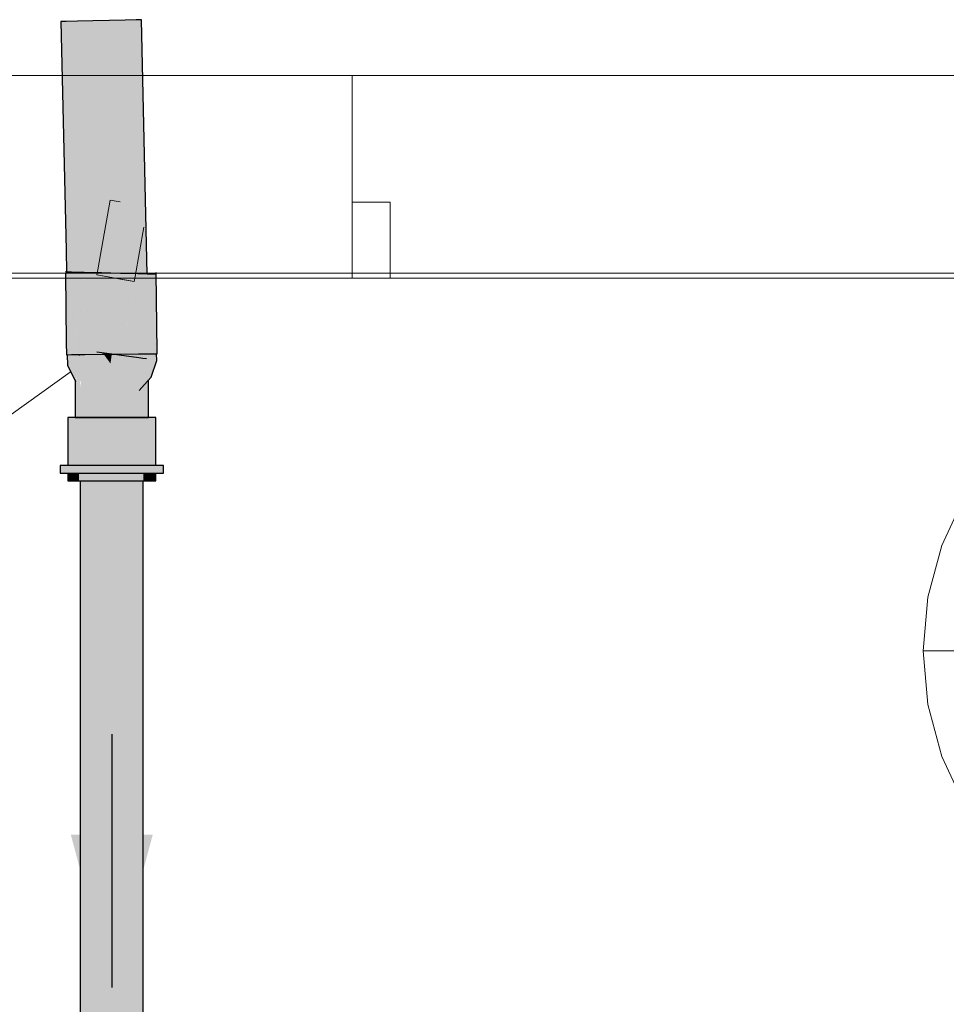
# Model space of a CAD drawing. Header units: millimetres. Extents: x -16331 to -10174, y -4135 to -3584.
# Tile 195 of 256: x -10304.46 to -10303, y -4011.84 to -4010.28. Entities that reach past the tile are written whole.
import ezdxf

# ---------------------------------------------------------------- set-up
doc = ezdxf.new("R2010")
doc.units = ezdxf.units.MM
for name, color, linetype in [('AF-Colunas', 4, 'Continuous'), ('AF-Condutos', 4, 'Continuous'), ('AF-Sentido conduto', 7, 'Continuous')]:
    doc.layers.add(name, color=color, linetype=linetype)
for name, color, linetype, lineweight in [('AF-Indicação coluna', 5, 'Continuous', 13), ('DI-Elementos externos em corte', 9, 'Continuous', 18), ('DI-Elementos externos em vista', 9, 'Continuous', 5), ('IFC-IfcWallStandardCase-Contorno', 250, 'Continuous', 5)]:
    doc.layers.add(name, color=color, linetype=linetype, lineweight=lineweight)

msp = doc.modelspace()

# ---------------------------------------------------------------- hatches: boundary and pattern name
at = {"layer": 'AF-Colunas', "linetype": 'Continuous'}
for points in [[(-10304.2529, -4010.8068), (-10304.2527, -4010.8094), (-10304.2457, -4010.8094), (-10304.246, -4010.8059), (-10304.2498, -4010.7404), (-10304.2534, -4010.7981), (-10304.2529, -4010.8064), (-10304.2534, -4010.7981), (-10304.2462, -4010.6814), (-10304.2554, -4010.6815), (-10304.2544, -4010.7813), (-10304.2542, -4010.785), (-10304.2544, -4010.7813), (-10304.2539, -4010.8064), (-10304.2544, -4010.7813), (-10304.2554, -4010.6815), (-10304.2603, -4010.6815), (-10304.2755, -4010.6817), (-10304.2741, -4010.8076), (-10304.2741, -4010.8097), (-10304.2738, -4010.8076), (-10304.2589, -4010.7051), (-10304.2541, -4010.8064), (-10304.2589, -4010.7051), (-10304.2738, -4010.8076), (-10304.2741, -4010.8097), (-10304.2541, -4010.8095), (-10304.2527, -4010.8094)], [(-10304.2498, -4010.7404), (-10304.2457, -4010.8094), (-10304.2462, -4010.6814)], [(-10304.2462, -4010.6814), (-10304.2458, -4010.8059), (-10304.2457, -4010.8094), (-10304.2448, -4010.8094), (-10304.2449, -4010.8059)], [(-10304.388, -4010.8109), (-10304.3871, -4010.8109), (-10304.3802, -4010.8108), (-10304.3838, -4010.7496), (-10304.3802, -4010.8108), (-10304.3788, -4010.8108), (-10304.3601, -4010.6826), (-10304.3801, -4010.6828), (-10304.384, -4010.7456), (-10304.3801, -4010.6828), (-10304.3877, -4010.6829), (-10304.3876, -4010.8032), (-10304.3877, -4010.6829), (-10304.3894, -4010.6829), (-10304.3882, -4010.7919)], [(-10304.3788, -4010.8108), (-10304.3748, -4010.8107), (-10304.3667, -4010.8106), (-10304.3738, -4010.8036), (-10304.3667, -4010.8106), (-10304.3587, -4010.8106), (-10304.3588, -4010.8042), (-10304.3657, -4010.8033), (-10304.3588, -4010.8042), (-10304.3593, -4010.7575), (-10304.3736, -4010.8022), (-10304.3593, -4010.7575), (-10304.3723, -4010.793), (-10304.3755, -4010.8019), (-10304.3723, -4010.793), (-10304.3593, -4010.7575), (-10304.3599, -4010.7038), (-10304.3601, -4010.6826), (-10304.3774, -4010.8016)], [(-10304.3587, -4010.8106), (-10304.3314, -4010.8103), (-10304.3314, -4010.808), (-10304.3328, -4010.6823), (-10304.3575, -4010.8044), (-10304.3328, -4010.6823), (-10304.3601, -4010.6826), (-10304.3588, -4010.8042)], [(-10304.2755, -4010.6817), (-10304.3028, -4010.682), (-10304.3328, -4010.6823), (-10304.3314, -4010.808), (-10304.3309, -4010.8081), (-10304.3314, -4010.808), (-10304.3314, -4010.8103), (-10304.3164, -4010.8101), (-10304.3015, -4010.81)], [(-10304.2755, -4010.6817), (-10304.3013, -4010.8092), (-10304.3015, -4010.81), (-10304.2741, -4010.8097), (-10304.2741, -4010.8076)], [(-10304.2451, -4010.82), (-10304.2457, -4010.8094), (-10304.2461, -4010.8094), (-10304.2473, -4010.7956), (-10304.2534, -4010.7973), (-10304.2619, -4010.7875), (-10304.2837, -4010.7752), (-10304.3144, -4010.7953), (-10304.2984, -4010.809), (-10304.2872, -4010.8002), (-10304.2884, -4010.8085), (-10304.2861, -4010.8098), (-10304.2804, -4010.8097), (-10304.2816, -4010.8081), (-10304.2804, -4010.8097), (-10304.2861, -4010.8098), (-10304.2884, -4010.8085), (-10304.2886, -4010.8098), (-10304.2891, -4010.8139), (-10304.291, -4010.8276), (-10304.276, -4010.8157), (-10304.2683, -4010.8096), (-10304.2651, -4010.8071), (-10304.2659, -4010.8077), (-10304.2683, -4010.8096), (-10304.2672, -4010.817), (-10304.2661, -4010.8096), (-10304.266, -4010.8096), (-10304.2661, -4010.8096), (-10304.2666, -4010.817), (-10304.2655, -4010.8096), (-10304.2666, -4010.817), (-10304.2651, -4010.8096), (-10304.2666, -4010.817), (-10304.2675, -4010.8276), (-10304.266, -4010.8171), (-10304.265, -4010.8096), (-10304.2646, -4010.807), (-10304.2645, -4010.8066), (-10304.2638, -4010.807), (-10304.2529, -4010.8062), (-10304.253, -4010.8042), (-10304.2529, -4010.8062), (-10304.2487, -4010.8061), (-10304.2483, -4010.8032), (-10304.2492, -4010.8094), (-10304.2471, -4010.8094), (-10304.2492, -4010.8094), (-10304.2487, -4010.8061), (-10304.2529, -4010.8062), (-10304.2638, -4010.807), (-10304.2529, -4010.8064), (-10304.2638, -4010.807), (-10304.2527, -4010.8094), (-10304.2508, -4010.8094), (-10304.2527, -4010.8094), (-10304.2638, -4010.807), (-10304.2585, -4010.8095), (-10304.2525, -4010.8123), (-10304.2498, -4010.8136), (-10304.2513, -4010.825), (-10304.2505, -4010.8193), (-10304.2498, -4010.8136), (-10304.2541, -4010.8188), (-10304.2498, -4010.8136), (-10304.2581, -4010.8097), (-10304.2593, -4010.8181), (-10304.256, -4010.8185), (-10304.2593, -4010.8181), (-10304.2598, -4010.8215), (-10304.2605, -4010.8265), (-10304.262, -4010.8373), (-10304.2605, -4010.8265), (-10304.2598, -4010.8215), (-10304.2593, -4010.8181), (-10304.2581, -4010.8097), (-10304.2585, -4010.8095), (-10304.2585, -4010.8095), (-10304.2585, -4010.8095), (-10304.2638, -4010.807), (-10304.2645, -4010.8066), (-10304.2646, -4010.807), (-10304.2645, -4010.807), (-10304.2639, -4010.8096), (-10304.2623, -4010.8176), (-10304.2639, -4010.8096), (-10304.2641, -4010.8096), (-10304.2639, -4010.8096), (-10304.2645, -4010.807), (-10304.2646, -4010.807), (-10304.265, -4010.8096), (-10304.266, -4010.8171), (-10304.2675, -4010.8276), (-10304.2666, -4010.817), (-10304.2661, -4010.8096), (-10304.2672, -4010.817), (-10304.2683, -4010.8096), (-10304.276, -4010.8157), (-10304.2687, -4010.8276), (-10304.276, -4010.8157), (-10304.291, -4010.8276), (-10304.2891, -4010.8139), (-10304.2886, -4010.8098), (-10304.2884, -4010.8085), (-10304.2872, -4010.8002), (-10304.2984, -4010.809), (-10304.2968, -4010.8099), (-10304.2995, -4010.8099), (-10304.3038, -4010.81), (-10304.3022, -4010.8121), (-10304.3144, -4010.7953), (-10304.3164, -4010.8101), (-10304.3185, -4010.8249), (-10304.3287, -4010.8108), (-10304.3291, -4010.8102), (-10304.3333, -4010.8103), (-10304.3306, -4010.8081), (-10304.3418, -4010.7926), (-10304.3437, -4010.8063), (-10304.3443, -4010.8104), (-10304.3361, -4010.8103), (-10304.3443, -4010.8104), (-10304.3445, -4010.8118), (-10304.3456, -4010.82), (-10304.3345, -4010.8112), (-10304.3456, -4010.82), (-10304.3445, -4010.8118), (-10304.3443, -4010.8104), (-10304.3437, -4010.8063), (-10304.3418, -4010.7926), (-10304.3561, -4010.8046), (-10304.3466, -4010.8104), (-10304.3521, -4010.8105), (-10304.3509, -4010.8122), (-10304.3521, -4010.8105), (-10304.3632, -4010.8106), (-10304.3635, -4010.8106), (-10304.3661, -4010.8131), (-10304.3635, -4010.8106), (-10304.3635, -4010.8106), (-10304.3646, -4010.8106), (-10304.367, -4010.8125), (-10304.3662, -4010.8131), (-10304.367, -4010.8125), (-10304.367, -4010.8131), (-10304.3672, -4010.8139), (-10304.3697, -4010.8321), (-10304.3672, -4010.8139), (-10304.367, -4010.8131), (-10304.367, -4010.8125), (-10304.3646, -4010.8106), (-10304.3568, -4010.8045), (-10304.3657, -4010.8033), (-10304.3667, -4010.8106), (-10304.3668, -4010.8106), (-10304.3674, -4010.8107), (-10304.3678, -4010.8132), (-10304.3674, -4010.8107), (-10304.3668, -4010.8106), (-10304.3667, -4010.8106), (-10304.3657, -4010.8033), (-10304.3663, -4010.8032), (-10304.3677, -4010.8107), (-10304.3663, -4010.8032), (-10304.3657, -4010.8033), (-10304.3642, -4010.7926), (-10304.3654, -4010.7926), (-10304.3669, -4010.8031), (-10304.3679, -4010.8107), (-10304.3682, -4010.8132), (-10304.3683, -4010.8136), (-10304.3683, -4010.8132), (-10304.3688, -4010.8107), (-10304.3683, -4010.8132), (-10304.3679, -4010.8107), (-10304.3669, -4010.8031), (-10304.3654, -4010.7926), (-10304.3706, -4010.8026), (-10304.3689, -4010.8107), (-10304.3706, -4010.8026), (-10304.3747, -4010.8106), (-10304.3743, -4010.8107), (-10304.3684, -4010.8132), (-10304.3743, -4010.8107), (-10304.3744, -4010.8107), (-10304.3691, -4010.8132), (-10304.3744, -4010.8107), (-10304.3748, -4010.8107), (-10304.3752, -4010.8136), (-10304.3748, -4010.8107), (-10304.3749, -4010.8107), (-10304.375, -4010.8107), (-10304.3801, -4010.8108), (-10304.3802, -4010.8108), (-10304.3798, -4010.8139), (-10304.3777, -4010.8137), (-10304.3798, -4010.8139), (-10304.3802, -4010.8108), (-10304.3803, -4010.8079), (-10304.3817, -4010.8108), (-10304.38, -4010.8139), (-10304.3817, -4010.8108), (-10304.3831, -4010.8108), (-10304.3832, -4010.8141), (-10304.38, -4010.814), (-10304.3832, -4010.8141), (-10304.3837, -4010.8108), (-10304.3841, -4010.8141), (-10304.3845, -4010.817), (-10304.3798, -4010.816), (-10304.3754, -4010.8151), (-10304.3845, -4010.817), (-10304.3769, -4010.8259), (-10304.371, -4010.8327), (-10304.3699, -4010.8334), (-10304.371, -4010.8327), (-10304.3769, -4010.8259), (-10304.3773, -4010.8292), (-10304.3769, -4010.8259), (-10304.3845, -4010.817), (-10304.3837, -4010.8108), (-10304.3832, -4010.8141), (-10304.3831, -4010.8108), (-10304.3817, -4010.8108), (-10304.3803, -4010.8079), (-10304.3805, -4010.8046), (-10304.3831, -4010.8066), (-10304.3805, -4010.8046), (-10304.3811, -4010.7952), (-10304.3815, -4010.7953), (-10304.3877, -4010.8002), (-10304.3857, -4010.8108), (-10304.3868, -4010.8109), (-10304.3856, -4010.8246), (-10304.3784, -4010.8371), (-10304.3856, -4010.8246), (-10304.3868, -4010.8109), (-10304.3871, -4010.8109), (-10304.3861, -4010.8281), (-10304.3792, -4010.8423), (-10304.3786, -4010.8387), (-10304.3792, -4010.8423), (-10304.3738, -4010.8532), (-10304.3729, -4010.8468), (-10304.3717, -4010.8467), (-10304.3491, -4010.845), (-10304.3717, -4010.8467), (-10304.3729, -4010.8468), (-10304.3719, -4010.8476), (-10304.3517, -4010.8634), (-10304.3223, -4010.852), (-10304.2945, -4010.8526), (-10304.2688, -4010.8289), (-10304.2945, -4010.8526), (-10304.2714, -4010.8471), (-10304.2701, -4010.8468), (-10304.2626, -4010.8418), (-10304.2701, -4010.8468), (-10304.2714, -4010.8471), (-10304.2715, -4010.848), (-10304.2714, -4010.8471), (-10304.2945, -4010.8526), (-10304.3223, -4010.852), (-10304.325, -4010.8719), (-10304.2971, -4010.871), (-10304.2733, -4010.8613), (-10304.2721, -4010.8608), (-10304.2642, -4010.853), (-10304.2637, -4010.8497), (-10304.2642, -4010.853), (-10304.2528, -4010.8353), (-10304.2642, -4010.853), (-10304.2721, -4010.8608), (-10304.273, -4010.8673), (-10304.2649, -4010.8582), (-10304.2647, -4010.8567), (-10304.2649, -4010.8582), (-10304.2538, -4010.8429), (-10304.2649, -4010.8582), (-10304.2543, -4010.8464)], [(-10304.3741, -4010.9101), (-10304.3716, -4010.9101), (-10304.3662, -4010.9101), (-10304.3595, -4010.9101), (-10304.341, -4010.815), (-10304.3595, -4010.8187), (-10304.3601, -4010.8189), (-10304.3606, -4010.8189), (-10304.3662, -4010.865), (-10304.3659, -4010.8629), (-10304.3661, -4010.82), (-10304.3662, -4010.8201), (-10304.3662, -4010.8625), (-10304.3662, -4010.8201), (-10304.3667, -4010.8202), (-10304.3688, -4010.8586), (-10304.3667, -4010.8202), (-10304.371, -4010.821), (-10304.3716, -4010.8211), (-10304.3716, -4010.8544), (-10304.3716, -4010.8211), (-10304.3719, -4010.8212), (-10304.3727, -4010.8528), (-10304.3741, -4010.8507)], [(-10304.3727, -4010.8556), (-10304.3614, -4010.8128), (-10304.367, -4010.8131)], [(-10304.341, -4010.815), (-10304.3595, -4010.9101), (-10304.34, -4010.9101), (-10304.34, -4010.8148)], [(-10304.2587, -4010.8507), (-10304.2598, -4010.8522), (-10304.2613, -4010.8101), (-10304.2667, -4010.8101), (-10304.2733, -4010.8101), (-10304.2928, -4010.8101), (-10304.3164, -4010.8101), (-10304.34, -4010.8101), (-10304.34, -4010.9101), (-10304.3164, -4010.9101), (-10304.2928, -4010.9101), (-10304.2733, -4010.9101), (-10304.2667, -4010.8552), (-10304.2678, -4010.8641), (-10304.2667, -4010.8625), (-10304.2639, -4010.8583), (-10304.2613, -4010.8544), (-10304.2639, -4010.8583), (-10304.2667, -4010.8625), (-10304.2678, -4010.8641), (-10304.2733, -4010.9101), (-10304.2667, -4010.9101), (-10304.2613, -4010.9101), (-10304.2587, -4010.9101)], [(-10304.3164, -4010.8101), (-10304.3306, -4010.8081), (-10304.3185, -4010.8249)], [(-10304.386, -4010.9861), (-10304.3853, -4010.9861), (-10304.383, -4010.9861), (-10304.3795, -4010.9861), (-10304.3684, -4010.9861), (-10304.3684, -4010.9101), (-10304.383, -4010.9101), (-10304.386, -4010.9101)], [(-10304.3684, -4010.9861), (-10304.3679, -4010.9861), (-10304.3662, -4010.9861), (-10304.3628, -4010.9861), (-10304.3449, -4010.9101), (-10304.3662, -4010.9101), (-10304.3684, -4010.9101)], [(-10304.2609, -4010.9861), (-10304.2499, -4010.9101), (-10304.2644, -4010.9101), (-10304.2667, -4010.9101), (-10304.288, -4010.9101), (-10304.3164, -4010.9101), (-10304.3449, -4010.9101), (-10304.3628, -4010.9861), (-10304.3611, -4010.9861), (-10304.3449, -4010.9861), (-10304.3381, -4010.9861), (-10304.3164, -4010.9861), (-10304.3135, -4010.9861), (-10304.3096, -4010.9861), (-10304.288, -4010.9861), (-10304.2829, -4010.9861), (-10304.2823, -4010.9861), (-10304.2667, -4010.9861), (-10304.2665, -4010.9861), (-10304.2667, -4010.9198), (-10304.2665, -4010.9861), (-10304.2662, -4010.9861), (-10304.2644, -4010.9861), (-10304.2629, -4010.9861)], [(-10304.2499, -4010.9101), (-10304.2609, -4010.9861), (-10304.2499, -4010.9861), (-10304.2495, -4010.9861)], [(-10304.2468, -4010.9101), (-10304.2499, -4010.9101), (-10304.2495, -4010.9861), (-10304.2491, -4010.9861), (-10304.2468, -4010.9861)], [(-10304.2384, -4010.9981), (-10304.2349, -4010.9981), (-10304.2349, -4010.9861), (-10304.2384, -4010.9861), (-10304.2468, -4010.9861), (-10304.2468, -4010.992), (-10304.2468, -4010.9861), (-10304.2555, -4010.9861), (-10304.2667, -4010.9861), (-10304.2667, -4010.991), (-10304.2667, -4010.9861), (-10304.2831, -4010.9861), (-10304.3164, -4010.9861), (-10304.3498, -4010.9861), (-10304.3662, -4010.9932), (-10304.3498, -4010.9861), (-10304.3662, -4010.9861), (-10304.3774, -4010.9861), (-10304.386, -4010.9861), (-10304.386, -4010.9922), (-10304.386, -4010.9861), (-10304.3944, -4010.9861), (-10304.398, -4010.9861), (-10304.398, -4010.9981), (-10304.3944, -4010.9981), (-10304.386, -4010.9981), (-10304.3774, -4010.9981), (-10304.3662, -4010.9981), (-10304.3498, -4010.9981), (-10304.3164, -4010.9981), (-10304.2831, -4010.9981), (-10304.2667, -4010.9981), (-10304.2555, -4010.9981), (-10304.2468, -4010.9981)], [(-10304.386, -4011.0101), (-10304.383, -4011.0101), (-10304.3813, -4010.9981), (-10304.383, -4010.9981), (-10304.3842, -4010.9981), (-10304.3857, -4010.9981), (-10304.386, -4010.9981)], [(-10304.3813, -4010.9981), (-10304.383, -4011.0101), (-10304.3684, -4011.0101), (-10304.3684, -4010.9981), (-10304.374, -4010.9981)], [(-10304.3684, -4011.0101), (-10304.3662, -4011.0004), (-10304.3684, -4011.0101), (-10304.3662, -4011.0101), (-10304.3449, -4011.0101), (-10304.3415, -4010.9981), (-10304.3449, -4010.9981), (-10304.353, -4010.9981), (-10304.3636, -4010.9981), (-10304.3645, -4010.9981), (-10304.3656, -4010.9981), (-10304.3662, -4010.9981), (-10304.3664, -4010.9981), (-10304.3682, -4010.9981), (-10304.3684, -4010.9981)], [(-10304.288, -4011.0101), (-10304.2851, -4010.9981), (-10304.2854, -4010.9981), (-10304.288, -4010.9981), (-10304.313, -4010.9981), (-10304.3164, -4010.9981), (-10304.3415, -4010.9981), (-10304.3449, -4011.0101), (-10304.3164, -4011.0101)], [(-10304.2667, -4010.9981), (-10304.2851, -4010.9981), (-10304.288, -4011.0101), (-10304.2667, -4011.0101)], [(-10304.2644, -4011.0101), (-10304.2627, -4010.9981), (-10304.2644, -4010.9981), (-10304.2664, -4010.9981), (-10304.2667, -4010.9981), (-10304.2667, -4011.0101)], [(-10304.2468, -4010.9981), (-10304.2495, -4010.9981), (-10304.2499, -4010.9981), (-10304.2627, -4010.9981), (-10304.2644, -4011.0101), (-10304.2499, -4011.0101), (-10304.2468, -4011.0101)]]:
    msp.add_hatch(color=140, dxfattribs=at).paths.add_polyline_path(points)
at = {"layer": 'AF-Condutos', "linetype": 'Continuous'}
for points in [[(-10304.3967, -4010.285), (-10304.3885, -4010.6461), (-10304.3877, -4010.6804), (-10304.3857, -4010.6804), (-10304.3815, -4010.6805), (-10304.3847, -4010.4989), (-10304.3865, -4010.5675), (-10304.3876, -4010.6112), (-10304.3865, -4010.5675), (-10304.3847, -4010.4989), (-10304.3885, -4010.2848)], [(-10304.3885, -4010.2848), (-10304.3795, -4010.6806), (-10304.3789, -4010.6806), (-10304.3751, -4010.6807), (-10304.3731, -4010.6807), (-10304.3707, -4010.2844)], [(-10304.3847, -4010.4989), (-10304.3815, -4010.6805), (-10304.3795, -4010.6806), (-10304.3841, -4010.4766), (-10304.3885, -4010.2848)], [(-10304.3707, -4010.2844), (-10304.3731, -4010.6807), (-10304.3616, -4010.681), (-10304.3614, -4010.681), (-10304.3557, -4010.6812), (-10304.3464, -4010.2839)], [(-10304.3464, -4010.2839), (-10304.3557, -4010.6812), (-10304.3373, -4010.6816), (-10304.3308, -4010.6818), (-10304.3198, -4010.2833)], [(-10304.3048, -4010.6825), (-10304.2955, -4010.2827), (-10304.3198, -4010.2833), (-10304.3308, -4010.6818), (-10304.3208, -4010.6821), (-10304.3107, -4010.6823)], [(-10304.2821, -4010.6831), (-10304.2777, -4010.2823), (-10304.2955, -4010.2827), (-10304.3048, -4010.6825), (-10304.2863, -4010.683)], [(-10304.2666, -4010.6835), (-10304.2695, -4010.2821), (-10304.2777, -4010.2823), (-10304.2821, -4010.6831), (-10304.2685, -4010.6834)], [(-10304.2695, -4010.2821), (-10304.2666, -4010.6835), (-10304.2603, -4010.6836)], [(-10304.3676, -4010.8107), (-10304.3712, -4010.8107), (-10304.367, -4010.8131)], [(-10304.3643, -4011.0101), (-10304.3662, -4012.2361), (-10304.364, -4012.2361), (-10304.3641, -4011.0101)], [(-10304.3662, -4012.2361), (-10304.3643, -4011.0101), (-10304.3662, -4011.0101)], [(-10304.2668, -4011.0101), (-10304.267, -4011.0101), (-10304.2689, -4011.0101), (-10304.2695, -4011.0101), (-10304.2703, -4011.0101), (-10304.2793, -4011.0101), (-10304.2804, -4011.0101), (-10304.2816, -4011.0101), (-10304.2961, -4011.0101), (-10304.2974, -4011.0101), (-10304.2989, -4011.0101), (-10304.3164, -4011.0101), (-10304.3177, -4011.0101), (-10304.3193, -4011.0101), (-10304.3368, -4011.0101), (-10304.3379, -4011.0101), (-10304.3391, -4011.0101), (-10304.3536, -4011.0101), (-10304.3543, -4011.0101), (-10304.355, -4011.0101), (-10304.364, -4011.0101), (-10304.3641, -4011.0101), (-10304.364, -4012.2361), (-10304.3536, -4012.2361), (-10304.3368, -4012.2361), (-10304.3164, -4012.2361), (-10304.2961, -4012.2361), (-10304.2793, -4012.2361), (-10304.2689, -4012.2361), (-10304.2667, -4012.2361)], [(-10304.2667, -4012.2361), (-10304.2667, -4011.0101), (-10304.2668, -4011.0101)]]:
    msp.add_hatch(color=151, dxfattribs=at).paths.add_polyline_path(points)
at = {"layer": 'AF-Sentido conduto', "linetype": 'Continuous'}
msp.add_hatch(color=140, dxfattribs=at).paths.add_polyline_path([(-10304.3164, -4011.81), (-10304.2517, -4011.5685), (-10304.3811, -4011.5685)])

# ---------------------------------------------------------------- linework, layer by layer
at = {"layer": 'AF-Colunas'}
for p, q in [((-10304.3877, -4010.6804), (-10304.3894, -4010.6803)), ((-10304.3801, -4010.6805), (-10304.3877, -4010.6804)), ((-10304.3601, -4010.6811), (-10304.3801, -4010.6805)), ((-10304.3328, -4010.6818), (-10304.3601, -4010.6811)), ((-10304.2449, -4010.8059), (-10304.2462, -4010.6814)), ((-10304.3894, -4010.6829), (-10304.3882, -4010.7919)), ((-10304.3028, -4010.6825), (-10304.3328, -4010.6818)), ((-10304.2755, -4010.6832), (-10304.3028, -4010.6825)), ((-10304.2603, -4010.6836), (-10304.2755, -4010.6832)), ((-10304.2555, -4010.6838), (-10304.2603, -4010.6836)), ((-10304.2462, -4010.684), (-10304.2555, -4010.6838)), ((-10304.3882, -4010.7919), (-10304.388, -4010.8109)), ((-10304.2448, -4010.8094), (-10304.2449, -4010.8059)), ((-10304.388, -4010.8109), (-10304.3871, -4010.8109)), ((-10304.3871, -4010.8109), (-10304.3802, -4010.8108)), ((-10304.3871, -4010.8109), (-10304.3861, -4010.8281)), ((-10304.3802, -4010.8108), (-10304.3788, -4010.8108)), ((-10304.3788, -4010.8108), (-10304.3748, -4010.8107)), ((-10304.3748, -4010.8107), (-10304.3667, -4010.8106)), ((-10304.3667, -4010.8106), (-10304.3587, -4010.8106)), ((-10304.3587, -4010.8106), (-10304.3314, -4010.8103)), ((-10304.3164, -4010.8101), (-10304.3398, -4010.8069)), ((-10304.3314, -4010.8103), (-10304.3164, -4010.8101)), ((-10304.3164, -4010.8101), (-10304.3015, -4010.81)), ((-10304.2931, -4010.8134), (-10304.3164, -4010.8101)), ((-10304.3015, -4010.81), (-10304.2741, -4010.8097)), ((-10304.2737, -4010.8161), (-10304.2931, -4010.8134)), ((-10304.2741, -4010.8097), (-10304.2541, -4010.8095)), ((-10304.2672, -4010.817), (-10304.2737, -4010.8161)), ((-10304.2618, -4010.8177), (-10304.2672, -4010.817)), ((-10304.2543, -4010.8464), (-10304.2451, -4010.82)), ((-10304.2541, -4010.8095), (-10304.2527, -4010.8094)), ((-10304.2527, -4010.8094), (-10304.2457, -4010.8094)), ((-10304.2457, -4010.8094), (-10304.2448, -4010.8094)), ((-10304.2451, -4010.82), (-10304.2457, -4010.8094)), ((-10304.3861, -4010.8281), (-10304.3792, -4010.8423)), ((-10304.3792, -4010.8423), (-10304.3738, -4010.8532)), ((-10304.3741, -4010.8507), (-10304.3741, -4010.9101)), ((-10304.2649, -4010.8582), (-10304.2543, -4010.8464)), ((-10304.2587, -4010.9101), (-10304.2587, -4010.8507)), ((-10304.273, -4010.8673), (-10304.2649, -4010.8582)), ((-10304.383, -4010.9101), (-10304.386, -4010.9101)), ((-10304.386, -4010.9101), (-10304.386, -4010.9861)), ((-10304.3684, -4010.9101), (-10304.383, -4010.9101)), ((-10304.3741, -4010.9101), (-10304.3716, -4010.9101)), ((-10304.3716, -4010.9101), (-10304.3662, -4010.9101)), ((-10304.3662, -4010.9101), (-10304.3684, -4010.9101)), ((-10304.3449, -4010.9101), (-10304.3662, -4010.9101)), ((-10304.3662, -4010.9101), (-10304.3595, -4010.9101)), ((-10304.3595, -4010.9101), (-10304.34, -4010.9101)), ((-10304.3164, -4010.9101), (-10304.3449, -4010.9101)), ((-10304.34, -4010.9101), (-10304.3164, -4010.9101)), ((-10304.288, -4010.9101), (-10304.3164, -4010.9101)), ((-10304.3164, -4010.9101), (-10304.2928, -4010.9101)), ((-10304.2928, -4010.9101), (-10304.2733, -4010.9101)), ((-10304.2667, -4010.9101), (-10304.288, -4010.9101)), ((-10304.2733, -4010.9101), (-10304.2667, -4010.9101)), ((-10304.2644, -4010.9101), (-10304.2667, -4010.9101)), ((-10304.2667, -4010.9101), (-10304.2613, -4010.9101)), ((-10304.2499, -4010.9101), (-10304.2644, -4010.9101)), ((-10304.2613, -4010.9101), (-10304.2587, -4010.9101)), ((-10304.2468, -4010.9101), (-10304.2499, -4010.9101)), ((-10304.2468, -4010.9861), (-10304.2468, -4010.9101)), ((-10304.3944, -4010.9861), (-10304.398, -4010.9861)), ((-10304.398, -4010.9861), (-10304.398, -4010.9981)), ((-10304.386, -4010.9861), (-10304.3944, -4010.9861)), ((-10304.3774, -4010.9861), (-10304.386, -4010.9861)), ((-10304.3662, -4010.9861), (-10304.3774, -4010.9861)), ((-10304.3498, -4010.9861), (-10304.3662, -4010.9861)), ((-10304.3164, -4010.9861), (-10304.3498, -4010.9861)), ((-10304.2831, -4010.9861), (-10304.3164, -4010.9861)), ((-10304.2667, -4010.9861), (-10304.2831, -4010.9861)), ((-10304.2555, -4010.9861), (-10304.2667, -4010.9861)), ((-10304.2468, -4010.9861), (-10304.2555, -4010.9861)), ((-10304.2384, -4010.9861), (-10304.2468, -4010.9861)), ((-10304.2349, -4010.9861), (-10304.2384, -4010.9861)), ((-10304.2349, -4010.9981), (-10304.2349, -4010.9861)), ((-10304.398, -4010.9981), (-10304.3944, -4010.9981)), ((-10304.3944, -4010.9981), (-10304.386, -4010.9981)), ((-10304.386, -4010.9981), (-10304.3774, -4010.9981)), ((-10304.386, -4010.9981), (-10304.386, -4011.0101)), ((-10304.3774, -4010.9981), (-10304.3662, -4010.9981)), ((-10304.3662, -4010.9981), (-10304.3498, -4010.9981)), ((-10304.3498, -4010.9981), (-10304.3164, -4010.9981)), ((-10304.3164, -4010.9981), (-10304.2831, -4010.9981)), ((-10304.2831, -4010.9981), (-10304.2667, -4010.9981)), ((-10304.2667, -4010.9981), (-10304.2555, -4010.9981)), ((-10304.2555, -4010.9981), (-10304.2468, -4010.9981)), ((-10304.2468, -4010.9981), (-10304.2384, -4010.9981)), ((-10304.2468, -4011.0101), (-10304.2468, -4010.9981)), ((-10304.2384, -4010.9981), (-10304.2349, -4010.9981)), ((-10304.386, -4011.0101), (-10304.383, -4011.0101)), ((-10304.383, -4011.0101), (-10304.3684, -4011.0101)), ((-10304.3684, -4011.0101), (-10304.3662, -4011.0101)), ((-10304.3662, -4011.0101), (-10304.3449, -4011.0101)), ((-10304.3449, -4011.0101), (-10304.3164, -4011.0101)), ((-10304.3164, -4011.0101), (-10304.288, -4011.0101)), ((-10304.288, -4011.0101), (-10304.2667, -4011.0101)), ((-10304.2667, -4011.0101), (-10304.2644, -4011.0101)), ((-10304.2644, -4011.0101), (-10304.2499, -4011.0101)), ((-10304.2499, -4011.0101), (-10304.2468, -4011.0101))]:
    msp.add_line(p, q, dxfattribs=at)
at = {"layer": 'AF-Condutos'}
for p, q in [((-10304.3885, -4010.2848), (-10304.3967, -4010.285)), ((-10304.3967, -4010.285), (-10304.3885, -4010.6461)), ((-10304.3707, -4010.2844), (-10304.3885, -4010.2848)), ((-10304.3464, -4010.2839), (-10304.3707, -4010.2844)), ((-10304.3198, -4010.2833), (-10304.3464, -4010.2839)), ((-10304.2955, -4010.2827), (-10304.3198, -4010.2833)), ((-10304.2777, -4010.2823), (-10304.2955, -4010.2827)), ((-10304.2695, -4010.2821), (-10304.2777, -4010.2823)), ((-10304.2603, -4010.6836), (-10304.2695, -4010.2821)), ((-10304.3885, -4010.6461), (-10304.3877, -4010.6804)), ((-10304.3662, -4011.0101), (-10304.3662, -4012.2361)), ((-10304.2667, -4012.2361), (-10304.2667, -4011.0101))]:
    msp.add_line(p, q, dxfattribs=at)
at = {"layer": 'AF-Indicação coluna'}
for p, q in [((-10304.3823, -4010.8385), (-10304.9093, -4011.2172)), ((-10303.0355, -4011.2785), (-10302.0615, -4011.2785))]:
    msp.add_line(p, q, dxfattribs=at)
msp.add_lwpolyline([(-10302.9703, -4011.035), (-10303.0061, -4011.1119), (-10303.0281, -4011.1939), (-10303.0355, -4011.2785), (-10303.0281, -4011.363), (-10303.0061, -4011.445), (-10302.9703, -4011.522)], dxfattribs=at)
at = {"layer": 'AF-Sentido conduto'}
msp.add_lwpolyline([(-10304.3164, -4011.41), (-10304.3164, -4011.81)], dxfattribs=at)
at = {"layer": 'DI-Elementos externos em corte'}
for p, q in [((-10305.4968, -4010.3701), (-10304.2968, -4010.3701)), ((-10304.2968, -4010.3701), (-10303.9368, -4010.3701)), ((-10304.1987, -4010.3701), (-10304.2968, -4010.3701)), ((-10303.9368, -4010.3701), (-10304.1987, -4010.3701)), ((-10303.9368, -4010.3701), (-10302.7368, -4010.3701)), ((-10303.9368, -4010.4574), (-10303.9368, -4010.3701)), ((-10303.9368, -4010.5701), (-10303.9368, -4010.4574)), ((-10304.3192, -4010.5668), (-10304.3344, -4010.6527)), ((-10304.3031, -4010.5696), (-10304.3192, -4010.5668)), ((-10303.9205, -4010.5701), (-10303.9368, -4010.5701)), ((-10303.9368, -4010.5701), (-10303.9368, -4010.6574)), ((-10303.9368, -4010.6821), (-10303.9368, -4010.5701)), ((-10303.8768, -4010.5701), (-10303.9205, -4010.5701)), ((-10303.8768, -4010.6028), (-10303.8768, -4010.5701)), ((-10303.8768, -4010.6821), (-10303.8768, -4010.6028)), ((-10304.2796, -4010.6875), (-10304.2658, -4010.6094)), ((-10304.2658, -4010.6094), (-10304.2796, -4010.6875)), ((-10304.3344, -4010.6527), (-10304.3386, -4010.6771)), ((-10303.9368, -4010.6574), (-10303.9368, -4010.6821)), ((-10304.3386, -4010.6771), (-10304.34, -4010.6849)), ((-10302.1558, -4010.6821), (-10310.3564, -4010.6821)), ((-10307.677, -4010.6901), (-10299.4764, -4010.6901)), ((-10305.4368, -4010.6901), (-10304.3568, -4010.6901)), ((-10304.34, -4010.6849), (-10304.2809, -4010.6954)), ((-10304.34, -4010.6849), (-10304.2971, -4010.6925)), ((-10304.2971, -4010.6925), (-10304.2809, -4010.6954)), ((-10304.2968, -4010.6901), (-10303.8999, -4010.6901)), ((-10304.2968, -4010.6901), (-10304.035, -4010.6901)), ((-10304.2809, -4010.6954), (-10304.2796, -4010.6875)), ((-10304.2796, -4010.6875), (-10304.2809, -4010.6954)), ((-10304.035, -4010.6901), (-10303.9368, -4010.6901)), ((-10303.9368, -4010.6821), (-10303.9368, -4010.6901)), ((-10303.9368, -4010.6901), (-10303.9368, -4010.6821)), ((-10303.9368, -4010.6901), (-10303.8932, -4010.6901)), ((-10303.8999, -4010.6901), (-10303.8768, -4010.6901)), ((-10303.8932, -4010.6901), (-10303.8768, -4010.6901)), ((-10303.8768, -4010.6901), (-10303.8768, -4010.6821)), ((-10303.8768, -4010.6901), (-10303.0908, -4010.6901)), ((-10303.0908, -4010.6901), (-10302.7968, -4010.6901))]:
    msp.add_line(p, q, dxfattribs=at)
at = {"layer": 'DI-Elementos externos em corte', "lineweight": 5}
for p, q in [((-10305.4968, -4010.3701), (-10304.2968, -4010.3701)), ((-10304.2968, -4010.3701), (-10303.9368, -4010.3701)), ((-10304.1987, -4010.3701), (-10304.2968, -4010.3701)), ((-10303.9368, -4010.3701), (-10304.1987, -4010.3701)), ((-10303.9368, -4010.3701), (-10302.7368, -4010.3701)), ((-10303.9368, -4010.4574), (-10303.9368, -4010.3701)), ((-10303.9368, -4010.5701), (-10303.9368, -4010.4574)), ((-10304.3192, -4010.5668), (-10304.3344, -4010.6527)), ((-10304.3031, -4010.5696), (-10304.3192, -4010.5668)), ((-10303.9205, -4010.5701), (-10303.9368, -4010.5701)), ((-10303.9368, -4010.5701), (-10303.9368, -4010.6574)), ((-10303.9368, -4010.6821), (-10303.9368, -4010.5701)), ((-10303.8768, -4010.5701), (-10303.9205, -4010.5701)), ((-10303.8768, -4010.6028), (-10303.8768, -4010.5701)), ((-10303.8768, -4010.6821), (-10303.8768, -4010.6028)), ((-10304.2796, -4010.6875), (-10304.2658, -4010.6094)), ((-10304.2658, -4010.6094), (-10304.2796, -4010.6875)), ((-10304.3344, -4010.6527), (-10304.3386, -4010.6771)), ((-10303.9368, -4010.6574), (-10303.9368, -4010.6821)), ((-10304.3386, -4010.6771), (-10304.34, -4010.6849)), ((-10302.1558, -4010.6821), (-10310.3564, -4010.6821)), ((-10307.677, -4010.6901), (-10299.4764, -4010.6901)), ((-10305.4368, -4010.6901), (-10304.3568, -4010.6901)), ((-10304.34, -4010.6849), (-10304.2809, -4010.6954)), ((-10304.34, -4010.6849), (-10304.2971, -4010.6925)), ((-10304.2971, -4010.6925), (-10304.2809, -4010.6954)), ((-10304.2968, -4010.6901), (-10303.8999, -4010.6901)), ((-10304.2968, -4010.6901), (-10304.035, -4010.6901)), ((-10304.2809, -4010.6954), (-10304.2796, -4010.6875)), ((-10304.2796, -4010.6875), (-10304.2809, -4010.6954)), ((-10304.035, -4010.6901), (-10303.9368, -4010.6901)), ((-10303.9368, -4010.6821), (-10303.9368, -4010.6901)), ((-10303.9368, -4010.6901), (-10303.9368, -4010.6821)), ((-10303.9368, -4010.6901), (-10303.8932, -4010.6901)), ((-10303.8999, -4010.6901), (-10303.8768, -4010.6901)), ((-10303.8932, -4010.6901), (-10303.8768, -4010.6901)), ((-10303.8768, -4010.6901), (-10303.8768, -4010.6821)), ((-10303.8768, -4010.6901), (-10303.0908, -4010.6901)), ((-10303.0908, -4010.6901), (-10302.7968, -4010.6901))]:
    msp.add_line(p, q, dxfattribs=at)
at = {"layer": 'DI-Elementos externos em vista'}
msp.add_line((-10300.0768, -4010.6901), (-10306.0391, -4010.6901), dxfattribs=at)
at = {"layer": 'IFC-IfcWallStandardCase-Contorno', "lineweight": 5}
msp.add_line((-10300.0768, -4010.6901), (-10306.0391, -4010.6901), dxfattribs=at)

doc.saveas('drawing.dxf')
